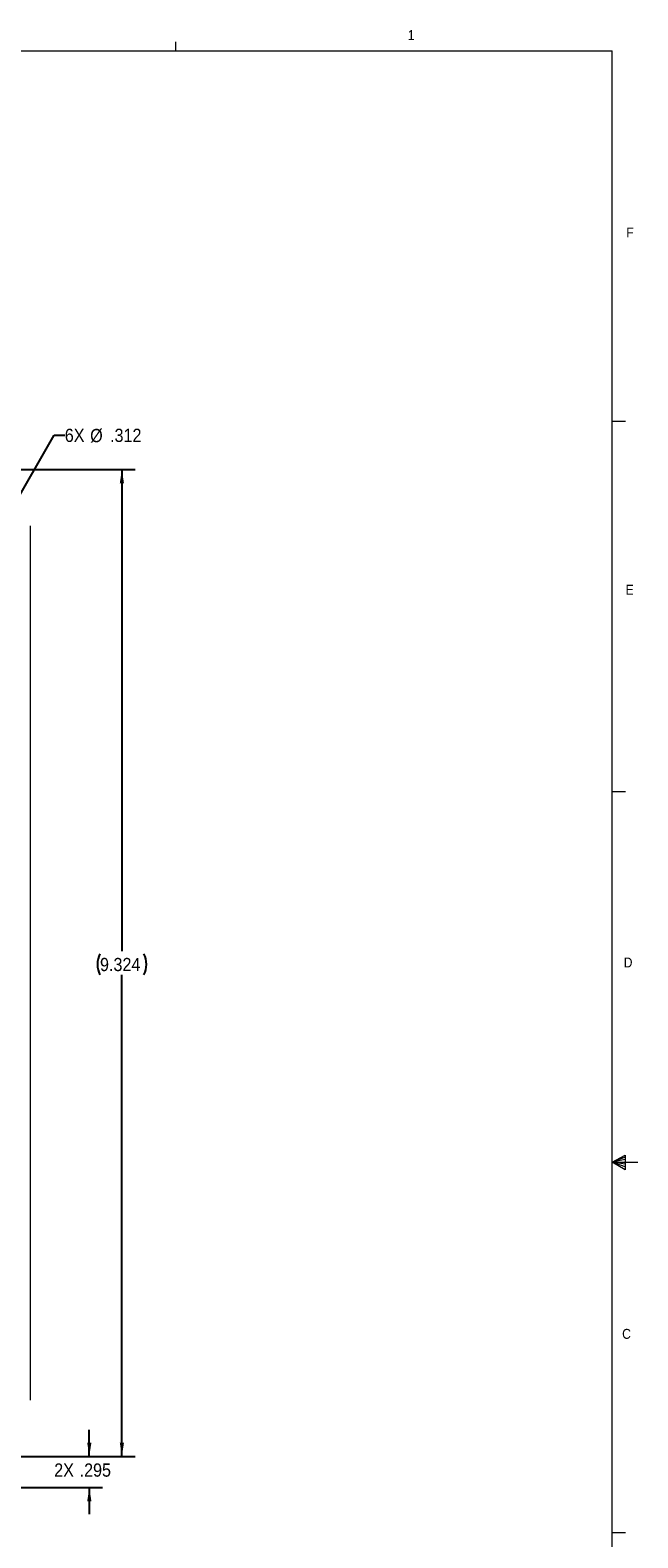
# Model space of a CAD drawing. Header units: inches. Extents: x 0.3 to 33.9, y 0.2 to 21.7.
# Tile 15 of 15: x 28 to 33.8, y 7.4 to 21.7. Entities that reach past the tile are written whole.
import ezdxf

# ---------------------------------------------------------------- set-up
doc = ezdxf.new("R2010")
doc.units = ezdxf.units.IN
doc.header["$MEASUREMENT"] = 0
doc.linetypes.add('SLD-Solid', pattern=[0])
doc.layers.add('SLD-0', color=7, linetype='SLD-Solid')
doc.styles.add('SLDTEXTSTYLE1', font='GOTHIC.TTF', dxfattribs={"width": 0.913})
doc.dimstyles.new('SLDDIMSTYLE1', dxfattribs={"dimtxt": 0.125, "dimasz": 0.13, "dimexe": 0, "dimexo": 0.0625, "dimgap": 0.03125, "dimtad": 0, "dimtih": 1, "dimtoh": 1, "dimdec": 3, "dimrnd": 1e-09, "dimzin": 12, "dimdsep": 46, "dimtxsty": 'SLDTEXTSTYLE1', "dimsah": 1, "dimcen": 0.09, "dimadec": 0, "dimazin": 3, "dimtfac": 1, "dimtdec": 3, "dimtofl": 0, "dimtmove": 0, "dimatfit": 3, "dimfxl": 0, "dimfrac": 2, "dimtolj": 1, "dimtzin": 12, "dimarcsym": 0})
doc.dimstyles.new('SLDDIMSTYLE10', dxfattribs={"dimtxt": 0.125, "dimasz": 0.13, "dimexe": 0, "dimexo": 0.0625, "dimgap": 0.03125, "dimtad": 0, "dimtih": 1, "dimtoh": 1, "dimdec": 3, "dimrnd": 1e-09, "dimzin": 12, "dimdsep": 46, "dimtxsty": 'SLDTEXTSTYLE1', "dimsah": 1, "dimcen": 0, "dimadec": 0, "dimazin": 3, "dimtfac": 1, "dimtdec": 3, "dimtofl": 0, "dimtmove": 0, "dimatfit": 3, "dimfxl": 0, "dimfrac": 2, "dimtolj": 1, "dimtzin": 12, "dimarcsym": 0})
doc.dimstyles.new('SLDDIMSTYLE4', dxfattribs={"dimtxt": 0.125, "dimasz": 0.13, "dimexe": 0, "dimexo": 0.0625, "dimgap": 0.03125, "dimtad": 0, "dimtih": 1, "dimtoh": 1, "dimdec": 3, "dimrnd": 1e-09, "dimzin": 12, "dimdsep": 46, "dimtxsty": 'SLDTEXTSTYLE1', "dimsah": 1, "dimcen": 0.09, "dimadec": 0, "dimazin": 3, "dimtfac": 1, "dimtdec": 3, "dimtmove": 0, "dimatfit": 0, "dimfxl": 0, "dimfrac": 2, "dimtolj": 1, "dimtzin": 12, "dimarcsym": 0})

# ---------------------------------------------------------------- blocks, each defined once
blk = doc.blocks.new('*D47')
at = {"layer": 'SLD-0'}
for p, q in [((27.828, 17.111), (28.241, 17.832)), ((28.241, 17.832), (28.341, 17.832))]:
    blk.add_line(p, q, dxfattribs=at)
blk.add_solid([(27.828, 17.111), (27.91, 17.214), (27.875, 17.234)], dxfattribs=at)
at = {"layer": 'SLD-0', "char_height": 0.125, "attachment_point": 1, "style": 'SLDTEXTSTYLE1'}
for s, insert in [('6X ', (28.341, 17.893, 0.818)), ('%%c', (28.581, 17.891, 0.818)), ('.312', (28.769, 17.893, 0.818))]:
    blk.add_mtext(s, dxfattribs=dict(at, insert=insert))
blk = doc.blocks.new('*D53')
at = {"layer": 'SLD-0'}
for p, q in [((28.573, 8.183), (28.573, 8.433)), ((27.545, 8.183), (28.698, 8.183)), ((27.7, 7.888), (28.698, 7.888)), ((28.573, 7.888), (28.573, 7.638))]:
    blk.add_line(p, q, dxfattribs=at)
for points in [[(28.573, 8.183), (28.593, 8.313), (28.553, 8.313)], [(28.573, 7.888), (28.553, 7.758), (28.593, 7.758)]]:
    blk.add_solid(points, dxfattribs=at)
at = {"layer": 'SLD-0', "char_height": 0.125, "attachment_point": 1, "style": 'SLDTEXTSTYLE1'}
for s, insert in [('2X ', (28.241, 8.116, 0.818)), ('.295', (28.481, 8.116, 0.818))]:
    blk.add_mtext(s, dxfattribs=dict(at, insert=insert))
blk = doc.blocks.new('*D54')
at = {"layer": 'SLD-0'}
for p, q in [((27.545, 17.507), (29.006, 17.507)), ((28.881, 17.507), (28.881, 12.957)), ((28.881, 8.183), (28.881, 12.733)), ((27.545, 8.183), (29.006, 8.183))]:
    blk.add_line(p, q, dxfattribs=at)
for centre, start, end in [((28.872, 12.832), 153.4349, 206.5651), ((28.891, 12.832), 333.4349, 26.5651)]:
    blk.add_arc(centre, 0.222, start, end, dxfattribs=at)
for points in [[(28.881, 17.507), (28.861, 17.377), (28.901, 17.377)], [(28.881, 8.183), (28.901, 8.313), (28.861, 8.313)]]:
    blk.add_solid(points, dxfattribs=at)
at = {"layer": 'SLD-0', "insert": (28.674, 12.893, -0.717), "char_height": 0.125, "attachment_point": 1, "style": 'SLDTEXTSTYLE1'}
blk.add_mtext('9.324', dxfattribs=at)

msp = doc.modelspace()

# ---------------------------------------------------------------- linework, layer by layer
at = {"color": 7, "linetype": 'SLD-Solid', "lineweight": 0}
for p, q in [((29.39083, 21.46397), (29.39083, 21.54877)), ((0.51583, 21.46397), (33.51583, 21.46397)), ((33.51583, 0.46397), (33.51583, 21.46397)), ((33.51583, 17.96397), (33.64083, 17.96397)), ((33.51583, 14.46397), (33.64083, 14.46397)), ((33.51583, 10.96397), (33.63982, 11.02951)), ((33.63982, 11.01104), (33.51583, 10.96397)), ((33.63982, 10.98709), (33.51583, 10.96397)), ((33.63982, 11.02951), (33.63982, 10.8907)), ((33.63982, 10.94472), (33.51583, 10.96397)), ((33.63982, 10.918), (33.51583, 10.96397)), ((33.63982, 10.8907), (33.51583, 10.96397)), ((33.51583, 10.96397), (33.75887, 10.96397)), ((33.51583, 7.46397), (33.64083, 7.46397))]:
    msp.add_line(p, q, dxfattribs=at)
at = {"color": 7, "linetype": 'SLD-Solid', "lineweight": 15}
msp.add_line((28.01359, 16.97541), (28.01359, 8.71441), dxfattribs=at)

# ---------------------------------------------------------------- texts
at = {"color": 7, "linetype": 'Continuous', "lineweight": 0, "char_height": 0.09375, "attachment_point": 1, "style": 'SLDTEXTSTYLE1'}
for s, insert in [('1', (31.58339, 21.65893)), ('F', (33.64932, 19.79355)), ('E', (33.64242, 16.41826)), ('D', (33.62525, 12.89642)), ('C', (33.6104, 9.38738))]:
    msp.add_mtext(s, dxfattribs=dict(at, insert=insert))

# ---------------------------------------------------------------- dimensions: what is measured, and where the dimension line sits
at = {"layer": 'SLD-0'}
dim = msp.add_diameter_dim_2p(p1=(27.67335, 16.83999), p2=(27.82825, 17.11082), text='6X <>', dimstyle='SLDDIMSTYLE10', dxfattribs=at)
dim.commit()
dim.dimension.update_dxf_attribs({"geometry": '*D47', "text_midpoint": (28.76758, 17.83218), "dimtype": 163})
for base, p1, p2, text, dimstyle, picture, middle in [((28.88136, 8.18313), (27.49519, 17.50668), (27.49519, 8.18313), '(<>)', 'SLDDIMSTYLE1', '*D54', (28.88136, 12.84491)), ((28.57297, 7.88785), (27.49519, 8.18313), (27.65034, 7.88785), '2X <>', 'SLDDIMSTYLE4', '*D53', (28.57297, 8.05543))]:
    dim = msp.add_linear_dim(base=base, p1=p1, p2=p2, angle=90, text=text, dimstyle=dimstyle, dxfattribs=at)
    dim.commit()
    dim.dimension.update_dxf_attribs({"geometry": picture, "text_midpoint": middle, "dimtype": 160})

doc.saveas('drawing.dxf')
